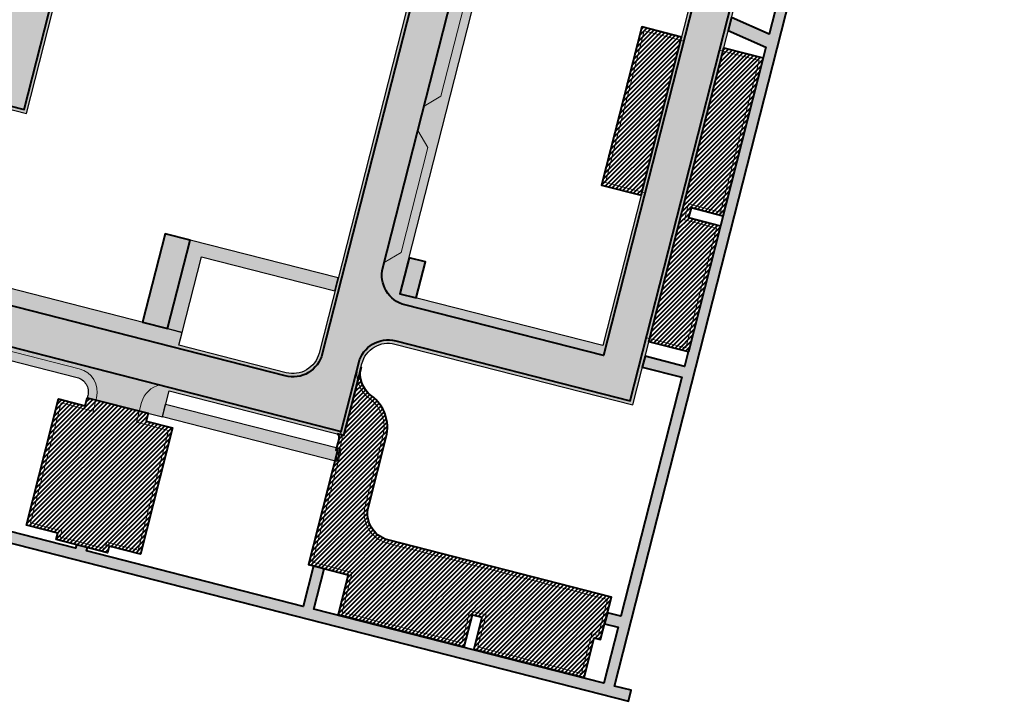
# Model space of a CAD drawing. Header units: metres. Extents: x 207669 to 209690, y 476021 to 477293.
# Tile 36 of 49: x 208759 to 208908, y 476891 to 476994. Entities that reach past the tile are written whole.
import ezdxf

# ---------------------------------------------------------------- set-up
doc = ezdxf.new("R2010")
doc.units = ezdxf.units.M
for name, color, linetype, lineweight, true_color in [('N-WE-VH-FUNDERING_GRANULAAT-G', 7, 'CONTINUOUS', 40, 0x99004c), ('N-WE-VH-FUNDERING_GRANULAAT_2-G', 7, 'CONTINUOUS', 15, 0x99004c), ('N-WE-VH-FUNDERING_ZANDBED-BREED-G', 7, 'CONTINUOUS', 30, 0xa57c00), ('N-WE-VH-FUNDERING_ZANDBED_BREED-A', 7, 'CONTINUOUS', 40, 0xa57c00), ('N-WE-VH-FUNDERING_ZANDBED_SMAL-A', 7, 'CONTINUOUS', 40, 0xa4de1b), ('N-WE-VH-FUNDERING_ZANDBED_SMAL-G', 7, 'CONTINUOUS', 30, 0x931077), ('N-WE-VH-FUNDERING_ZANDBED_VOETPAD-A', 220, 'CONTINUOUS', 40, 0xff00bf), ('N-WE-VH-VERHARDING_FUNDERING_GRANULAAT_ZAND-P-A', 7, 'CONTINUOUS', 40, 0xa57c00), ('N-WE-VH-VERHARDING_FUNDERING_GRANULAAT_ZAND-P-G', 7, 'CONTINUOUS', 40, 0xa57c00)]:
    doc.layers.add(name, color=color, linetype=linetype, lineweight=lineweight, true_color=true_color)
pattern_1 = [(45, (208306.1347142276, 476895.0086860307), (-0.3367596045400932, 0.3367596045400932), [])]

msp = doc.modelspace()

# ---------------------------------------------------------------- hatches: boundary and pattern name
at = {"layer": 'N-WE-VH-FUNDERING_ZANDBED_BREED-A', "transparency": 33554559}
h = msp.add_hatch(color=256, dxfattribs=at)
h.dxf.hatch_style = 1
edge = h.paths.add_edge_path()
edge.add_line((208881.2390737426, 477135.1615660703), (208850.3050546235, 477143.0519579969))
edge.add_line((208850.3050546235, 477143.0519579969), (208845.8569384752, 477150.5462427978))
edge.add_line((208845.8569384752, 477150.5462427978), (208744.2465792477, 477176.4641710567))
edge.add_line((208744.2465792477, 477176.4641710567), (208731.0851350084, 477124.8651750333))
edge.add_arc((208727.1123368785, 477125.8785234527), 4.099999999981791, 255.6905903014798, 345.69059030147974, ccw=False)
edge.add_line((208726.0989884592, 477121.9057253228), (208712.8503043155, 477125.2850898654))
edge.add_arc((208710.1562804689, 477114.7232606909), 10.89999999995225, 75.69059030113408, 136.499631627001)
edge.add_line((208702.2497480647, 477122.2263763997), (208666.3960552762, 477084.4449540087))
edge.add_arc((208662.6966685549, 477087.9555861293), 5.099999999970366, 256.4706020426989, 316.4996316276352, ccw=False)
edge.add_line((208661.5035528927, 477082.9971110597), (208662.1324072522, 477082.8252841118))
edge.add_arc((208659.7865809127, 477074.2400002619), 8.899999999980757, 8.170039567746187, 74.71764475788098, ccw=False)
edge.add_line((208668.5962519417, 477075.5047912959), (208709.6900625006, 477118.8080748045))
edge.add_arc((208710.3345817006, 477113.7489647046), 5.100000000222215, 75.69059030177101, 97.26024310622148, ccw=False)
edge.add_line((208711.595088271, 477118.6907379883), (208724.4430288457, 477115.4135917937))
edge.add_arc((208723.4296804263, 477111.4407936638), 4.099999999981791, -14.30940969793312, 75.69059030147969, ccw=False)
edge.add_line((208727.4024785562, 477110.4274452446), (208698.2058971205, 476995.963237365))
edge.add_line((208698.2058971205, 476995.963237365), (208717.3660404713, 476991.0760267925))
edge.add_arc((208716.3526920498, 476987.103228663), 4.100000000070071, -14.309409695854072, 75.6905902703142, ccw=False)
edge.add_line((208720.3254901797, 476986.0898802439), (208714.7546269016, 476964.2494995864))
edge.add_arc((208711.7508039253, 476965.0156898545), 3.099999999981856, 255.7186858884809, 345.6905903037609, ccw=False)
edge.add_line((208710.9860867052, 476962.0114915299), (208678.8691675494, 476970.186837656))
edge.add_arc((208680.127250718, 476975.1292284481), 5.100000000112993, 192.4963701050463, 255.7186858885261, ccw=False)
edge.add_line((208675.1480711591, 476974.0257018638), (208676.3070943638, 476968.7961181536))
edge.add_arc((208667.6179378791, 476966.8703560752), 8.899999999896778, -32.017092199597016, 12.496370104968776, ccw=False)
edge.add_line((208675.1641586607, 476962.1518232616), (208673.7941378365, 476959.9607863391))
edge.add_arc((208677.1009087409, 476957.8931146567), 3.899999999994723, 75.71868588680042, 147.9829078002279, ccw=False)
edge.add_line((208678.0629723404, 476961.6725899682), (208716.3272039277, 476951.9324484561))
edge.add_line((208716.3272039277, 476951.9324484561), (208717.0691025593, 476954.8470037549))
edge.add_line((208717.0691025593, 476954.8470037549), (208743.3271039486, 476948.1290978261))
edge.add_line((208743.3271039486, 476948.1290978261), (208742.9558393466, 476946.6735675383))
edge.add_line((208742.9558393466, 476946.6735675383), (208767.9492716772, 476940.2791915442))
edge.add_arc((208767.3915889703, 476938.0994002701), 2.249999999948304, -14.350859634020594, 75.64914620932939, ccw=False)
edge.add_line((208769.5713801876, 476937.541717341), (208769.486061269, 476937.208234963))
edge.add_line((208769.486061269, 476937.208234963), (208780.8361044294, 476934.3172502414))
edge.add_line((208780.8361044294, 476934.3172502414), (208781.8443204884, 476938.2755194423))
edge.add_line((208781.8443204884, 476938.2755194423), (208808.2035842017, 476931.5309125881))
edge.add_line((208808.2035842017, 476931.5309125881), (208810.9631832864, 476942.3498272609))
edge.add_arc((208814.9359814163, 476941.3364788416), 4.099999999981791, 75.69059030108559, 165.6905903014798, ccw=False)
edge.add_line((208815.9493298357, 476945.3092769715), (208851.8599457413, 476936.149494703))
edge.add_line((208851.8599457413, 476936.149494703), (208888.0464513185, 477078.0174632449))
edge.add_line((208888.0464513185, 477078.0174632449), (208869.1322399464, 477082.8419435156))
edge.add_arc((208870.1455883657, 477086.8147416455), 4.099999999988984, 238.6719423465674, 255.6905903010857, ccw=False)
edge.add_line((208868.0138447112, 477083.3125039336), (208881.2390737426, 477135.1615660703))
edge = h.paths.add_edge_path(flags=16)
edge.add_arc((208741.4531691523, 477122.220582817), 4.099999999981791, 165.6905903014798, 255.6905903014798, ccw=False)
edge.add_line((208737.4803710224, 477123.2339312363), (208748.1825916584, 477165.1916244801))
edge.add_arc((208752.155389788, 477164.1782760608), 4.099999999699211, 144.2304625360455, 165.6905903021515, ccw=False)
edge.add_line((208748.8287534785, 477166.574834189), (208836.9522435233, 477144.0970247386))
edge.add_line((208836.9522435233, 477144.0970247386), (208838.049918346, 477142.2476378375))
edge.add_line((208838.049918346, 477142.2476378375), (208837.4340799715, 477139.8332643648))
edge.add_line((208837.4340799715, 477139.8332643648), (208870.4282646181, 477131.4173825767))
edge.add_line((208870.4282646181, 477131.4173825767), (208860.9278224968, 477094.1712212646))
edge.add_arc((208856.9550243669, 477095.184569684), 4.100000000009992, 255.6905903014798, 345.69059030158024, ccw=False)
edge.add_line((208855.9416759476, 477091.2117715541), (208828.6777399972, 477098.1660303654))
edge.add_line((208828.6777399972, 477098.1660303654), (208822.9124812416, 477097.2113420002))
edge.add_line((208822.9124812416, 477097.2113420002), (208740.439820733, 477118.2477846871))
edge = h.paths.add_edge_path(flags=16)
edge.add_line((208794.5228165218, 477097.5382203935), (208822.6194158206, 477090.3715727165))
edge.add_line((208822.6194158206, 477090.3715727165), (208828.3846745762, 477091.3262610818))
edge.add_line((208828.3846745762, 477091.3262610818), (208837.8513173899, 477088.911588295))
edge.add_arc((208836.8379689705, 477084.9387901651), 4.099999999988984, -14.30940969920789, 75.69059030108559, ccw=False)
edge.add_line((208840.8107671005, 477083.9254417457), (208827.3406473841, 477031.1162939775))
edge.add_line((208827.3406473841, 477031.1162939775), (208824.2496166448, 477031.9047284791))
edge.add_line((208824.2496166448, 477031.9047284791), (208823.0164590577, 477027.070175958))
edge.add_line((208823.0164590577, 477027.070175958), (208824.8503635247, 477026.6023988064))
edge.add_line((208824.8503635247, 477026.6023988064), (208825.1135577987, 477025.9341074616))
edge.add_line((208825.1135577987, 477025.9341074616), (208821.0793469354, 477012.356342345))
edge.add_line((208821.0793469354, 477012.356342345), (208821.9033339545, 477012.1461665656))
edge.add_line((208821.9033339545, 477012.1461665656), (208804.5053526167, 476943.9379704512))
edge.add_arc((208800.5325544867, 476944.9513188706), 4.10000000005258, 255.6475274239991, 345.6905903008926, ccw=False)
edge.add_line((208799.5162204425, 476940.9792834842), (208783.3432397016, 476945.1175021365))
edge.add_line((208783.3432397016, 476945.1175021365), (208783.8450279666, 476947.0785903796))
edge.add_line((208783.8450279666, 476947.0785903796), (208749.8429028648, 476955.7515706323))
edge.add_line((208749.8429028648, 476955.7515706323), (208749.5957447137, 476954.7825954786))
edge.add_line((208749.5957447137, 476954.7825954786), (208722.9847080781, 476961.5703181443))
edge.add_arc((208725.7012017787, 476963.0638582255), 3.099999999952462, 165.6905903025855, 208.8021870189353, ccw=False)
edge.add_line((208722.6973788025, 476963.8300484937), (208727.8834963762, 476984.1620466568))
edge.add_arc((208731.8562945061, 476983.1486982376), 4.099999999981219, 75.69059027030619, 165.6905903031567, ccw=False)
edge.add_line((208732.8696429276, 476987.1214963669), (208760.3400885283, 476980.1145627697))
edge.add_line((208760.3400885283, 476980.1145627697), (208789.5366699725, 477094.5787706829))
edge.add_arc((208793.5094681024, 477093.5654222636), 4.100000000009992, 75.69059030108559, 165.6905903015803, ccw=False)
edge = h.paths.add_edge_path(flags=16)
edge.add_line((208783.4321265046, 477096.1358670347), (208756.8059898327, 476991.7490007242))
edge.add_arc((208753.8021668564, 476992.5151909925), 3.100000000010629, 255.69059027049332, 345.690590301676, ccw=False)
edge.add_line((208753.0359765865, 476989.5113680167), (208707.1805677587, 477001.2077856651))
edge.add_arc((208707.4524417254, 477002.2736583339), 1.099999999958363, 165.6905903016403, 255.6905902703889, ccw=False)
edge.add_line((208706.3865690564, 477002.5455323), (208728.4007346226, 477088.8513222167))
edge.add_line((208728.4007346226, 477088.8513222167), (208728.6914271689, 477088.7771747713))
edge.add_line((208728.6914271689, 477088.7771747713), (208733.7977145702, 477108.7962014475))
edge.add_arc((208737.7705127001, 477107.7828530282), 4.100000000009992, 75.69059030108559, 165.6905903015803, ccw=False)
edge.add_line((208738.7838611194, 477111.755651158), (208780.472676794, 477101.1220135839))
edge.add_arc((208779.4593283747, 477097.149215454), 4.099999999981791, -14.309409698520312, 75.69059030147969, ccw=False)
edge = h.paths.add_edge_path(flags=16)
edge.add_line((208852.2405984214, 477085.2412897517), (208858.9115135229, 477083.539728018))
edge.add_line((208858.9115135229, 477083.539728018), (208862.1235991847, 477078.1279348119))
edge.add_line((208862.1235991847, 477078.1279348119), (208880.0941189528, 477073.544163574))
edge.add_line((208880.0941189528, 477073.544163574), (208847.330753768, 476945.0965009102))
edge.add_line((208847.330753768, 476945.0965009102), (208816.6913626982, 476952.9117428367))
edge.add_line((208816.6913626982, 476952.9117428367), (208831.3318914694, 477010.3094396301))
edge.add_line((208831.3318914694, 477010.3094396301), (208828.648338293, 477011.4988032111))
edge.add_line((208828.648338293, 477011.4988032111), (208832.5428201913, 477024.6053866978))
edge.add_line((208832.5428201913, 477024.6053866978), (208847.2544518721, 477082.2818400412))
edge.add_arc((208851.227250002, 477081.2684916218), 4.100000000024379, 75.6905903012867, 165.6905903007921, ccw=False)
at = {"layer": 'N-WE-VH-FUNDERING_ZANDBED_SMAL-A', "transparency": 33554559}
h = msp.add_hatch(color=256, dxfattribs=at)
h.dxf.hatch_style = 1
h.paths.add_polyline_path([(208786.7541703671, 476958.4838373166), (208806.9045746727, 476953.344039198), (208807.3988909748, 476955.2819895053), (208785.0198416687, 476960.990251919), (208781.6163851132, 476947.647054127), (208783.8450279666, 476947.0785903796)])
h = msp.add_hatch(color=256, dxfattribs=at)
h.dxf.hatch_style = 1
h.paths.add_polyline_path([(208781.3297649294, 476936.2553677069), (208807.695674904, 476929.5396714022), (208807.2013585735, 476927.601720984), (208780.8361044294, 476934.3172502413)])
at = {"layer": 'N-WE-VH-FUNDERING_ZANDBED_VOETPAD-A', "transparency": 33554559}
h = msp.add_hatch(color=256, dxfattribs=at)
h.dxf.hatch_style = 1
h.paths.add_polyline_path([(208713.6203624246, 476949.4061699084), (208708.5951678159, 476929.6646486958), (208694.0758798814, 476933.3604300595), (208693.6545195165, 476931.7134766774), (208851.2266254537, 476891.4013584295), (208851.6051819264, 476893.0629786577), (208849.1325008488, 476893.6956028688), (208907.9709516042, 477124.3697509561), (208902.9042482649, 477125.6621236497), (208902.4840794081, 477124.0148658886), (208905.9035249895, 477123.142662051), (208893.8202797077, 477075.7707092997), (208887.8610827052, 477077.2907318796), (208887.4409138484, 477075.6434741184), (208893.4001108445, 477074.1234515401), (208892.8192891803, 477071.8463599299), (208892.838668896, 477071.8414167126), (208877.193557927, 477010.5052894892), (208877.1741779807, 477010.5102327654), (208876.5933563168, 477008.2331411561), (208870.6341595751, 477009.7531636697), (208870.2139907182, 477008.1059059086), (208876.1731874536, 477006.5858833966), (208872.4721016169, 476992.075902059), (208866.7698266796, 476994.6031775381), (208866.2684989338, 476992.6377391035), (208871.9707738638, 476990.1104636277), (208871.5561924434, 476988.4851112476), (208871.5755724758, 476988.4801679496), (208860.2606723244, 476944.1204854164), (208860.2412921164, 476944.1254287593), (208859.6851862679, 476941.9452346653), (208853.725989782, 476943.4652571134), (208853.3058209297, 476941.8179993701), (208859.265017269, 476940.2979769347), (208850.067243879, 476904.238418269), (208848.0363415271, 476904.7580535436), (208847.6144401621, 476903.1112385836), (208849.6470749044, 476902.5911600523), (208847.4846459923, 476894.1134308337), (208803.7236192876, 476905.3089382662), (208805.2853806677, 476911.4128057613), (208803.6335809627, 476911.8341331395), (208802.0766617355, 476905.7302840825), (208769.3833346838, 476914.094310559), (208769.5127850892, 476914.6032075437), (208767.8652556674, 476915.0222969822), (208767.7363760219, 476914.5156566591), (208710.528301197, 476929.1513913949), (208715.5583134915, 476948.9118534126)])
h = msp.add_hatch(color=256, dxfattribs=at)
h.dxf.hatch_style = 1
h.paths.add_polyline_path([(208781.6163851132, 476947.647054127), (208785.0198416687, 476960.990251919), (208781.2408566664, 476961.9541640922), (208777.8373853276, 476948.6109700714)])
h = msp.add_hatch(color=256, dxfattribs=at)
h.dxf.hatch_style = 1
h.paths.add_polyline_path([(208819.1842754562, 476952.2758713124), (208820.5697334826, 476957.6947968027), (208818.0844132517, 476958.3302192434), (208816.6913626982, 476952.9117428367)])
at = {"layer": 'N-WE-VH-VERHARDING_FUNDERING_GRANULAAT_ZAND-P-A', "transparency": 33554559}
h = msp.add_hatch(dxfattribs=at)
h.set_pattern_fill('ANSI31', color=256, scale=0.15)
h.set_pattern_definition(pattern_1)
h.paths.add_polyline_path([(208859.2017597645, 476991.6363775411), (208853.2231830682, 476993.161343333), (208847.138149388, 476969.3051750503), (208853.116726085, 476967.7802092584)])
h = msp.add_hatch(dxfattribs=at)
h.set_pattern_fill('ANSI31', color=256, scale=0.15)
h.set_pattern_definition(pattern_1)
h.paths.add_polyline_path([(208865.5969957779, 476990.0051337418), (208871.5755724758, 476988.4801679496), (208865.4905387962, 476964.623999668), (208860.6650425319, 476965.8548472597), (208860.2943053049, 476964.4013845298), (208865.1198015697, 476963.1705369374), (208860.260672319, 476944.1204854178), (208854.282095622, 476945.645451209)])
h = msp.add_hatch(dxfattribs=at)
h.set_pattern_fill('ANSI31', color=256, scale=0.15)
h.set_pattern_definition(pattern_1)
edge = h.paths.add_edge_path()
edge.add_arc((208806.652222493, 476931.1537008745), 0.8500000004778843, -14.309409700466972, 47.57504022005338, ccw=False)
edge.add_line((208807.475851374, 476930.9436164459), (208807.0541408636, 476929.2903146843))
edge.add_line((208807.0541408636, 476929.2903146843), (208807.2964661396, 476929.2288446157))
edge.add_line((208807.2964661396, 476929.2288446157), (208802.9073009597, 476912.0212713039))
edge.add_line((208802.9073009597, 476912.0212713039), (208808.8944495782, 476910.4893741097))
edge.add_line((208808.8944495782, 476910.4893741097), (208807.3647269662, 476904.5120552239))
edge.add_line((208807.3647269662, 476904.5120552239), (208826.4112369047, 476899.6389092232))
edge.add_line((208826.4112369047, 476899.6389092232), (208827.6457135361, 476904.463631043))
edge.add_line((208827.6457135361, 476904.463631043), (208829.0989098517, 476904.0917978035))
edge.add_line((208829.0989098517, 476904.0917978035), (208827.8644252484, 476899.267103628))
edge.add_line((208827.8644252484, 476899.267103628), (208844.5082920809, 476895.0086860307))
edge.add_line((208844.5082920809, 476895.0086860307), (208846.037679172, 476900.9860570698))
edge.add_line((208846.037679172, 476900.9860570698), (208847.0066642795, 476900.7388963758))
edge.add_line((208847.0066642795, 476900.7388963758), (208848.644375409, 476907.1314028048))
edge.add_line((208848.644375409, 476907.1314028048), (208814.9033753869, 476915.7646023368))
edge.add_arc((208815.9196884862, 476919.7366430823), 4.100000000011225, 165.7101557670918, 255.6478295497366, ccw=False)
edge.add_line((208811.9465445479, 476920.7486348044), (208814.633730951, 476931.290792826))
edge.add_arc((208808.9168479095, 476932.7489442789), 5.899911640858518, 345.6911896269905, 413.9138865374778)
edge.add_arc((208814.8068355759, 476940.8301725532), 4.099998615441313, 165.6905771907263, 233.9132741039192, ccw=False)
edge.add_line((208810.8340390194, 476941.8435215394), (208808.2035842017, 476931.5309125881))
edge.add_line((208808.2035842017, 476931.5309125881), (208807.2256529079, 476931.7811381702))
h = msp.add_hatch(dxfattribs=at)
h.set_pattern_fill('ANSI31', color=256, scale=0.15)
h.set_pattern_definition(pattern_1)
h.paths.add_polyline_path([(208765.0590077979, 476916.7680079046), (208760.3295719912, 476917.9710759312), (208765.1763613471, 476937.0242800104), (208769.1788870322, 476936.0061100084), (208769.486061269, 476937.208234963), (208778.6911989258, 476934.8635819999), (208778.3856777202, 476933.6638272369), (208782.3882084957, 476932.6459423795), (208777.5414766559, 476913.5927329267), (208772.8120940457, 476914.7957874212), (208772.5655679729, 476913.8266574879), (208764.8124737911, 476915.7988467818)])

# ---------------------------------------------------------------- linework, layer by layer
at = {"layer": 'N-WE-VH-FUNDERING_GRANULAAT-G', "flags": 128}
msp.add_lwpolyline([(208678.4036292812, 476963.2884931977), (208714.6206785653, 476954.0694609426), (208716.8217292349, 476955.4291111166), (208807.842768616, 476932.1393435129), (208810.4786957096, 476942.4734063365, -0.4142135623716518), (208816.0729089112, 476945.7937645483), (208851.49903724, 476936.7575613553), (208887.4383846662, 477077.6565547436), (208869.0086608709, 477082.3574559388, -0.414213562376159), (208865.6883026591, 477087.9516691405), (208877.8209791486, 477135.5174160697), (208876.9836246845, 477135.7310014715), (208849.9807942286, 477142.6186585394), (208845.5326780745, 477150.1129433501), (208744.607487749, 477175.8561044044), (208731.5696225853, 477124.7415959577, -0.4142135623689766), (208725.9754093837, 477121.421237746), (208712.72672524, 477124.8006022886, 0.2717363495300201), (208702.6124330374, 477121.88219678), (208666.7606047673, 477084.1027391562, -0.276300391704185)], format="xyb", dxfattribs=at)
for points in [[(208799.3923379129, 476940.4946006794), (208724.8089094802, 476959.5761921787, -0.4140017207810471), (208722.2128912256, 476963.9536275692), (208727.3990087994, 476984.2856257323, -0.4142135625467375), (208732.9932220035, 476987.6059839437), (208759.979180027, 476980.7226294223), (208789.0521823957, 477094.7023497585, -0.4142135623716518), (208794.6463955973, 477098.0227079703), (208822.6412863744, 477090.8820032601), (208828.40654513, 477091.8366916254), (208837.9748964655, 477089.3960758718, -0.4142135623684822), (208841.2952546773, 477083.8018626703), (208826.6133310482, 477026.2418787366), (208822.3854062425, 477012.0131184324), (208804.98977489, 476943.8141353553, -0.4144254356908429)], [(208814.1366363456, 476956.8142386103), (208827.8328230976, 477010.5096745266), (208832.0607479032, 477024.738434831), (208846.7699642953, 477082.4054191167, -0.414213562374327), (208852.3641774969, 477085.7257773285), (208859.2357739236, 477083.9730274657), (208862.4478595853, 477078.5612342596), (208880.7021856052, 477073.9050720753), (208847.4568620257, 476943.5679078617), (208817.4569945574, 476951.2200254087, -0.4142135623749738)]]:
    msp.add_lwpolyline(points, format="xyb", close=True, dxfattribs=at)
at = {"layer": 'N-WE-VH-FUNDERING_GRANULAAT_2-G', "flags": 128}
for points in [[(208826.9095759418, 477006.8901153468), (208828.4181742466, 477004.3483954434), (208822.9049388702, 476982.7339473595), (208820.3632140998, 476981.2253256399), (208826.9095759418, 477006.8901153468)], [(208859.5626682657, 476991.0283108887), (208853.5840915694, 476992.5532766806), (208847.7462160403, 476969.6660835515), (208853.7247927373, 476968.1411177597), (208859.5626682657, 476991.0283108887)], [(208864.9889291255, 476989.6442252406), (208870.9675058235, 476988.1192594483), (208865.1296302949, 476965.2320663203), (208860.3041340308, 476966.462913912), (208859.6862386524, 476964.0404760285), (208864.5117349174, 476962.8096284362), (208859.8997638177, 476944.7285520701), (208853.9211871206, 476946.2535178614), (208864.9889291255, 476989.6442252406)], [(208819.4172231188, 476977.5166000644), (208820.9258206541, 476974.9748814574), (208816.8856457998, 476959.1355128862), (208814.3439210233, 476957.6268911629), (208819.4172231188, 476977.5166000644)]]:
    msp.add_lwpolyline(points, close=True, dxfattribs=at)
for points in [[(208772.2042633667, 476914.4344872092), (208765.4203059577, 476916.1601528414), (208765.6668394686, 476917.1293120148), (208760.9374050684, 476918.3323796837), (208765.5376636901, 476936.4164472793), (208770.3639555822, 476935.1887260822), (208770.8787225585, 476937.2123501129, 0.4138111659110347), (208768.2821260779, 476941.5875153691), (208742.9162255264, 476948.0771844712, 0.1841398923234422), (208742.3951974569, 476948.8855676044), (208780.5072787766, 476939.133739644, 0.2897365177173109), (208777.7111572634, 476936.4885241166), (208776.9540806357, 476933.5123455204), (208781.7803768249, 476932.2846382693), (208777.1801725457, 476914.2005645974), (208772.4507899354, 476915.4036190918), (208772.2042633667, 476914.4344872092)], [(208807.4560678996, 476932.2382895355, -0.304611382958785), (208807.9603389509, 476930.8200373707), (208807.538709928, 476929.1670550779), (208807.7809335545, 476929.1051864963), (208803.5152757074, 476912.381819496), (208809.5028104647, 476910.8498235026), (208807.9730889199, 476904.8725087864), (208826.0507800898, 476900.2472399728), (208827.2852587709, 476905.0719698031), (208829.7072455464, 476904.4522495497), (208828.4727629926, 476899.6275633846), (208844.1478343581, 476895.6170170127), (208845.677130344, 476901.5940319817), (208846.646116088, 476901.3468711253), (208848.0347283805, 476906.7712837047), (208814.779434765, 476915.280207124, -0.4138949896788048), (208811.4620147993, 476920.872048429), (208814.1492233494, 476931.4142933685, 0.3067935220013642), (208812.0973959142, 476937.1127912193, -0.3067935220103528), (208810.3495514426, 476941.9671006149), (208807.842768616, 476932.1393435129), (208807.4560678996, 476932.2382895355)]]:
    msp.add_lwpolyline(points, format="xyb", close=True, dxfattribs=at)
at = {"layer": 'N-WE-VH-FUNDERING_ZANDBED-BREED-G', "flags": 128}
msp.add_lwpolyline([(208678.0629723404, 476961.6725899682), (208716.3272039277, 476951.9324484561), (208717.0691025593, 476954.8470037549), (208743.3271039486, 476948.1290978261), (208742.9558393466, 476946.6735675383), (208767.9492716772, 476940.2791915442, -0.4142135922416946), (208769.5713801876, 476937.541717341), (208769.486061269, 476937.208234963), (208780.8361044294, 476934.3172502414), (208781.8443204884, 476938.2755194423), (208808.2035842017, 476931.5309125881), (208810.9631832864, 476942.3498272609, -0.4142135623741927), (208815.9493298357, 476945.3092769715), (208851.8599457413, 476936.149494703), (208888.0464513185, 477078.0174632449), (208869.1322399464, 477082.8419435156, -0.07439465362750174), (208868.0138447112, 477083.3125039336), (208881.2390737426, 477135.1615660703)], format="xyb", dxfattribs=at)
for points in [[(208794.5228165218, 477097.5382203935), (208822.6194158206, 477090.3715727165), (208828.3846745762, 477091.3262610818), (208837.8513173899, 477088.911588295, -0.4142135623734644), (208840.8107671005, 477083.9254417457), (208827.3406473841, 477031.1162939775), (208824.2496166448, 477031.9047284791), (208823.0164590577, 477027.070175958), (208824.8503635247, 477026.6023988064), (208825.1135577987, 477025.9341074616), (208821.0793469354, 477012.356342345), (208821.9033339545, 477012.1461665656), (208804.5053526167, 476943.9379704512, -0.4144337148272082), (208799.5162204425, 476940.9792834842), (208783.3432397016, 476945.1175021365), (208783.8450279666, 476947.0785903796), (208749.8429028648, 476955.7515706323), (208749.5957447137, 476954.7825954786), (208722.9847080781, 476961.5703181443, -0.1903604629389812), (208722.6973788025, 476963.8300484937), (208727.8834963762, 476984.1620466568, -0.4142135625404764), (208732.8696429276, 476987.1214963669), (208760.3400885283, 476980.1145627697), (208789.5366699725, 477094.5787706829, -0.4142135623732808)], [(208852.2405984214, 477085.2412897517), (208858.9115135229, 477083.539728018), (208862.1235991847, 477078.1279348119), (208880.0941189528, 477073.544163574), (208847.330753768, 476945.0965009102), (208816.6913626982, 476952.9117428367), (208831.3318914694, 477010.3094396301), (208828.648338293, 477011.4988032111), (208832.5428201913, 477024.6053866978), (208847.2544518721, 477082.2818400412, -0.4142135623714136)]]:
    msp.add_lwpolyline(points, format="xyb", close=True, dxfattribs=at)
at = {"layer": 'N-WE-VH-FUNDERING_ZANDBED_SMAL-G', "flags": 128}
for points in [[(208786.7541703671, 476958.4838373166), (208806.9045746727, 476953.344039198), (208807.3988909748, 476955.2819895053), (208785.0198416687, 476960.990251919), (208781.6163851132, 476947.647054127), (208783.8450279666, 476947.0785903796)], [(208781.3297649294, 476936.2553677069), (208807.695674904, 476929.5396714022), (208807.2013585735, 476927.601720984), (208780.8361044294, 476934.3172502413)]]:
    msp.add_lwpolyline(points, close=True, dxfattribs=at)
at = {"layer": 'N-WE-VH-FUNDERING_ZANDBED_VOETPAD-A', "flags": 128}
for points in [[(208693.6545195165, 476931.7134766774), (208851.2266254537, 476891.4013584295), (208851.6051819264, 476893.0629786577), (208849.1325008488, 476893.6956028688), (208907.9709516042, 477124.3697509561)], [(208876.1731874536, 477006.5858833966), (208872.4721016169, 476992.075902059), (208866.7698266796, 476994.6031775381), (208866.2684989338, 476992.6377391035), (208871.9707738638, 476990.1104636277), (208871.5561924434, 476988.4851112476), (208871.5755724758, 476988.4801679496), (208860.2606723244, 476944.1204854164), (208860.2412921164, 476944.1254287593), (208859.6851862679, 476941.9452346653), (208853.725989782, 476943.4652571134), (208853.3058209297, 476941.8179993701), (208859.265017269, 476940.2979769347), (208850.067243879, 476904.238418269), (208848.0363415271, 476904.7580535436), (208847.6144401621, 476903.1112385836), (208849.6470749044, 476902.5911600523), (208847.4846459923, 476894.1134308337), (208803.7236192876, 476905.3089382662), (208805.2853806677, 476911.4128057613), (208803.6335809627, 476911.8341331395), (208802.0766617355, 476905.7302840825), (208769.3833346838, 476914.094310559), (208769.5127850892, 476914.6032075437), (208767.8652556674, 476915.0222969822), (208767.7363760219, 476914.5156566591), (208710.528301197, 476929.1513913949)]]:
    msp.add_lwpolyline(points, dxfattribs=at)
for points in [[(208781.6163851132, 476947.647054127), (208785.0198416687, 476960.990251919), (208781.2408566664, 476961.9541640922), (208777.8373853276, 476948.6109700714)], [(208819.1842754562, 476952.2758713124), (208820.5697334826, 476957.6947968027), (208818.0844132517, 476958.3302192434), (208816.6913626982, 476952.9117428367)]]:
    msp.add_lwpolyline(points, close=True, dxfattribs=at)
at = {"layer": 'N-WE-VH-VERHARDING_FUNDERING_GRANULAAT_ZAND-P-G', "flags": 128}
for points in [[(208859.2017597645, 476991.6363775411), (208853.2231830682, 476993.161343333), (208847.138149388, 476969.3051750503), (208853.116726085, 476967.7802092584), (208859.2017597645, 476991.6363775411)], [(208865.5969957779, 476990.0051337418), (208871.5755724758, 476988.4801679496), (208865.4905387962, 476964.623999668), (208860.6650425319, 476965.8548472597), (208860.2943053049, 476964.4013845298), (208865.1198015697, 476963.1705369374), (208860.260672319, 476944.1204854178), (208854.282095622, 476945.645451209), (208865.5969957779, 476990.0051337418)], [(208765.0590077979, 476916.7680079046), (208760.3295719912, 476917.9710759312), (208765.1763613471, 476937.0242800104), (208769.1788870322, 476936.0061100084), (208769.486061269, 476937.208234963), (208778.6911989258, 476934.8635819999), (208778.3856777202, 476933.6638272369), (208782.3882084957, 476932.6459423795), (208777.5414766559, 476913.5927329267), (208772.8120940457, 476914.7957874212), (208772.5655679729, 476913.8266574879), (208764.8124737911, 476915.7988467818)]]:
    msp.add_lwpolyline(points, close=True, dxfattribs=at)
msp.add_lwpolyline([(208807.2256529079, 476931.7811381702, -0.2767816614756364), (208807.475851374, 476930.9436164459), (208807.0541408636, 476929.2903146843), (208807.2964661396, 476929.2288446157), (208802.9073009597, 476912.0212713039), (208808.8944495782, 476910.4893741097), (208807.3647269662, 476904.5120552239), (208826.4112369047, 476899.6389092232), (208827.6457135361, 476904.463631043), (208829.0989098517, 476904.0917978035), (208827.8644252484, 476899.267103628), (208844.5082920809, 476895.0086860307), (208846.037679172, 476900.9860570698), (208847.0066642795, 476900.7388963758), (208848.644375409, 476907.1314028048), (208814.9033753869, 476915.7646023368, -0.4138949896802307), (208811.9465445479, 476920.7486348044), (208814.633730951, 476931.290792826, 0.3067935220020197), (208812.3918988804, 476937.5168555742, -0.3067935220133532), (208810.8340390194, 476941.8435215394), (208808.2035842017, 476931.5309125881), (208807.2256529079, 476931.7811381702)], format="xyb", close=True, dxfattribs=at)

doc.saveas('drawing.dxf')
